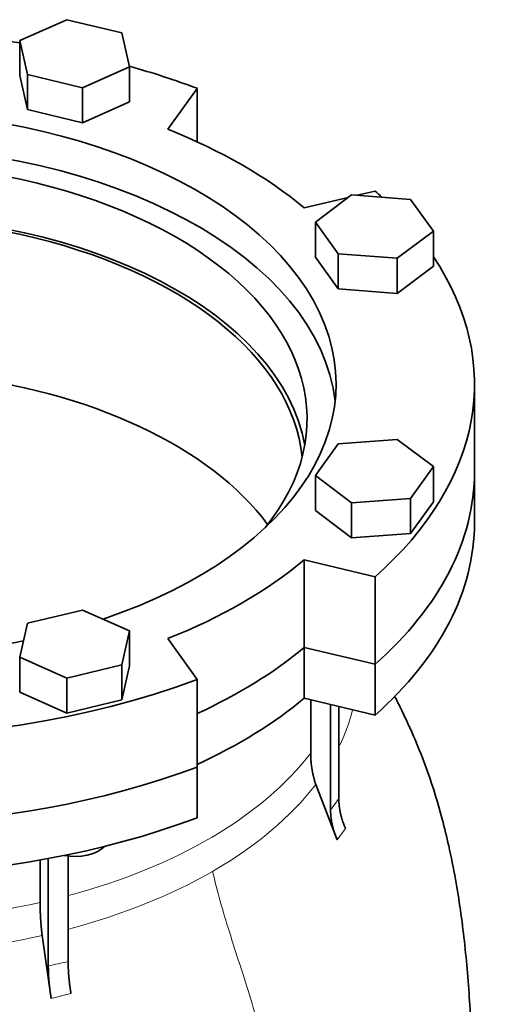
# Model space of a CAD drawing. Header units: millimetres. Extents: x 462 to 1346, y -1444 to 1443.
# Tile 11 of 29: x 1233 to 1346, y -570 to -340. Entities that reach past the tile are written whole.
import ezdxf

# ---------------------------------------------------------------- set-up
doc = ezdxf.new("R2010")
doc.units = ezdxf.units.MM
doc.layers.add('VSI344-454_FLANG', color=7, linetype='Continuous')
doc.layers.add('VSI344-454_TESTA', color=7, linetype='Continuous')

# ---------------------------------------------------------------- blocks, each defined once
blk = doc.blocks.new('SE4')
at = {"layer": 'VSI344-454_FLANG', "color": 7, "linetype": 'Continuous', "lineweight": 35}
for p, q in [((1244.49, -339.99), (1233.49, -344.86)), ((1257.29, -343.05), (1244.49, -339.99)), ((1259.1, -350.98), (1257.29, -343.05)), ((1233.49, -344.86), (1233.49, -353.02)), ((1233.49, -344.86), (1235.3, -352.79)), ((1248.1, -355.85), (1259.1, -350.98)), ((1259.1, -350.98), (1259.1, -359.14)), ((1233.49, -353.02), (1235.3, -360.95)), ((1235.3, -352.79), (1235.3, -360.95)), ((1235.3, -352.79), (1248.1, -355.85)), ((1248.1, -355.85), (1248.1, -364.01)), ((1267.96, -365.51), (1274.8, -355.99)), ((1274.8, -355.99), (1274.8, -368.43)), ((1248.1, -364.01), (1259.1, -359.14)), ((1235.3, -360.95), (1248.1, -364.01)), ((1310.81, -380.83), (1302.37, -387.18)), ((1324.55, -381.88), (1310.81, -380.83)), ((1316.27, -379.93), (1312.11, -380.93)), ((1310.01, -381.43), (1299.78, -383.88)), ((1329.85, -389.27), (1324.55, -381.88)), ((1302.37, -387.18), (1302.37, -395.34)), ((1302.37, -387.18), (1307.68, -394.57)), ((1321.41, -395.61), (1329.85, -389.27)), ((1329.85, -389.27), (1329.85, -397.43)), ((1307.68, -394.57), (1307.68, -402.74)), ((1307.68, -394.57), (1321.41, -395.61)), ((1302.37, -395.34), (1307.68, -402.74)), ((1321.41, -395.61), (1321.41, -403.78)), ((1321.41, -403.78), (1329.85, -397.43)), ((1307.68, -402.74), (1321.41, -403.78)), ((1339.43, -445.3), (1339.43, -424.89)), ((1321.41, -437.84), (1307.68, -438.88)), ((1329.85, -444.18), (1321.41, -437.84)), ((1307.68, -438.88), (1302.37, -446.27)), ((1324.55, -451.57), (1329.85, -444.18)), ((1329.85, -444.18), (1329.85, -452.35)), ((1302.37, -446.27), (1302.37, -454.44)), ((1302.37, -446.27), (1310.81, -452.62)), ((1310.81, -452.62), (1324.55, -451.57)), ((1324.55, -451.57), (1324.55, -459.74)), ((1302.37, -454.44), (1310.81, -460.78)), ((1310.81, -452.62), (1310.81, -460.78)), ((1324.55, -459.74), (1329.85, -452.35)), ((1310.81, -460.78), (1324.55, -459.74)), ((1299.78, -465.9), (1316.27, -469.85)), ((1299.78, -486.31), (1299.78, -465.9)), ((1316.27, -469.85), (1316.27, -490.26)), ((1248.1, -477.6), (1235.3, -480.66)), ((1259.1, -482.47), (1248.1, -477.6)), ((1235.3, -480.66), (1233.49, -488.6)), ((1257.29, -490.4), (1259.1, -482.47)), ((1259.1, -482.47), (1259.1, -490.64)), ((1274.8, -493.79), (1267.96, -484.27)), ((1299.78, -486.31), (1316.27, -490.26)), ((1233.49, -488.6), (1233.49, -496.76)), ((1233.49, -488.6), (1244.49, -493.47)), ((1244.49, -493.47), (1257.29, -490.4)), ((1257.29, -490.4), (1257.29, -498.57)), ((1257.29, -498.57), (1259.1, -490.64)), ((1244.49, -493.47), (1244.49, -501.63)), ((1274.8, -493.79), (1274.8, -514.21)), ((1233.49, -496.76), (1244.49, -501.63)), ((1244.49, -501.63), (1257.29, -498.57))]:
    blk.add_line(p, q, dxfattribs=at)
for centre, major_axis, start_param, end_param in [((1196.93, -424.89), (142.5, 0), 1.311301, 1.830292), ((1196.93, -424.89), (142.5, 0), 0.992709, 1.119576), ((1196.93, -424.89), (-110.25, 0), 2.103318, 6.283185), ((1196.93, -424.89), (125, 0), 0.604412, 0.966385), ((1196.93, -433.06), (110.25, 0), 0.064181, 3.077412), ((1196.93, -433.06), (-103.5, 0), 2.703137, 6.283185), ((1196.93, -424.89), (-142.5, 0), 3.699007, 3.71968), ((1196.93, -445.3), (103.5, 0), 0.102659, 3.038933), ((1196.93, -424.89), (142.5, 0), 2.772791, 5.290477), ((1196.93, -424.89), (-142.5, 0), 2.563505, 3.510394), ((1196.93, -445.3), (142.5, 0), 3.141593, 5.290477), ((1196.93, -445.3), (-142.5, 0), 2.563505, 3.141593), ((1196.93, -424.89), (125, 0), 5.316801, 5.678774), ((1196.93, -424.89), (-110.25, 0), 1.224323, 1.91727), ((1196.93, -445.3), (125, 0), 5.384862, 5.678774)]:
    blk.add_ellipse(centre, major_axis=major_axis, ratio=0.57735, start_param=start_param, end_param=end_param, dxfattribs=at)
at = {"layer": 'VSI344-454_TESTA', "color": 7, "linetype": 'Continuous', "lineweight": 35}
for p, q in [((1339.43, -457.14), (1339.43, -445.3)), ((1316.27, -490.26), (1299.78, -486.31)), ((1299.78, -486.31), (1299.78, -498.15)), ((1316.27, -490.26), (1316.27, -502.1)), ((1316.27, -502.1), (1299.78, -498.15)), ((1301.27, -498.51), (1301.27, -510.96)), ((1305.91, -499.62), (1305.91, -524.24)), ((1307.83, -500.08), (1307.83, -521.58)), ((1274.8, -526.05), (1274.8, -514.21)), ((1307.48, -531.2), (1302.44, -518.27)), ((1238.24, -535.88), (1238.24, -545.79)), ((1240.16, -535.51), (1240.16, -560.65)), ((1244.78, -534.88), (1244.78, -559.54)), ((1240.81, -568.13), (1238.72, -553.49))]:
    blk.add_line(p, q, dxfattribs=at)
at = {"layer": 'VSI344-454_TESTA', "color": 4, "linetype": 'Continuous', "lineweight": 9}
for p, q in [((1305.91, -524.24), (1307.83, -521.58)), ((1307.48, -531.2), (1309.39, -528.53)), ((1240.81, -568.13), (1245.43, -567.03))]:
    blk.add_line(p, q, dxfattribs=at)
at = {"layer": 'VSI344-454_TESTA', "color": 7, "linetype": 'Continuous', "lineweight": 35}
for centre, major_axis, start_param, end_param in [((1196.93, -445.3), (-102.5, 0), 3.197731, 5.497787), ((1196.93, -480.82), (-102.5, 0), 3.543769, 5.497787), ((1196.93, -445.3), (142.5, 0), 3.141593, 5.290477), ((1196.93, -445.3), (-142.5, 0), 2.563505, 3.141593), ((1196.93, -457.14), (142.5, 0), 3.141593, 5.290477), ((1196.93, -457.14), (-142.5, 0), 2.563505, 3.141593), ((1196.93, -445.3), (125, 0), 5.384862, 5.678774), ((1196.93, -457.14), (125, 0), 5.384862, 5.678774), ((1246.3, -530.44), (-8, 0), 1.255839, 2.627445)]:
    blk.add_ellipse(centre, major_axis=major_axis, ratio=0.57735, start_param=start_param, end_param=end_param, dxfattribs=at)
at = {"layer": 'VSI344-454_TESTA', "color": 4, "linetype": 'Continuous', "lineweight": 9}
for centre, major_axis, start_param, end_param in [((1196.93, -491.47), (-115.26, 0), 2.873661, 3.000264), ((1196.93, -484.44), (114, 0), 5.146143, 5.868555), ((1196.93, -491.47), (115.26, 0), 5.497787, 5.868795), ((1196.93, -491.47), (115.26, 0), 5.140939, 5.497787), ((1196.93, -484.44), (114, 0), 4.341621, 5.083156), ((1196.93, -491.47), (-115.26, 0), 1.199788, 1.941804)]:
    blk.add_ellipse(centre, major_axis=major_axis, ratio=0.57735, start_param=start_param, end_param=end_param, dxfattribs=at)
at = {"layer": 'VSI344-454_TESTA', "color": 7, "linetype": 'Continuous', "lineweight": 35}
for points, degree, knots in [([(1339.28, -602.89), (1339.28, -601.94), (1339.28, -599.85), (1339.22, -596.4), (1339.15, -592.96), (1339.07, -588.72), (1338.95, -583.4), (1338.72, -576.74), (1338.36, -569.68), (1337.83, -562.31), (1337.12, -554.89), (1336.2, -547.6), (1335.02, -540.17), (1333.6, -533.1), (1331.91, -526.13), (1329.97, -519.47), (1327.63, -512.74), (1325.02, -506.37), (1322.69, -501.39), (1321.28, -498.57), (1320.8, -497.65)], 3, [0, 0, 0, 0, 0.0173779, 0.0452151, 0.0714711, 0.0986395, 0.1435961, 0.1892615, 0.2403731, 0.2926769, 0.3433569, 0.3919674, 0.4395965, 0.4915954, 0.5324941, 0.5782102, 0.6248971, 0.6696224, 0.7104518, 0.7305848, 0.7305848, 0.7305848, 0.7305848]), ([(1301.27, -510.96), (1301.27, -512.74), (1301.56, -514.58), (1301.86, -516.42), (1302.44, -518.27)], 2, [0, 0, 0, 0.5, 0.5, 1, 1, 1]), ([(1307.83, -521.58), (1307.83, -523.27), (1308.22, -525.03), (1308.62, -526.79), (1309.39, -528.53)], 2, [0, 0, 0, 0.5, 0.5, 1, 1, 1]), ([(1307.48, -531.2), (1306.71, -529.46), (1306.31, -527.7), (1305.91, -525.94), (1305.91, -524.24)], 2, [0, 0, 0, 0.5, 0.5, 1, 1, 1]), ([(1238.24, -545.79), (1238.24, -547.57), (1238.36, -549.51), (1238.48, -551.45), (1238.72, -553.49)], 2, [0, 0, 0, 0.5, 0.5, 1, 1, 1]), ([(1244.78, -559.54), (1244.78, -561.24), (1244.94, -563.13), (1245.11, -565.02), (1245.43, -567.03)], 2, [0, 0, 0, 0.499868, 0.499868, 1, 1, 1]), ([(1240.81, -568.13), (1240.49, -566.13), (1240.32, -564.23), (1240.16, -562.35), (1240.16, -560.65)], 2, [0, 0, 0, 0.500133, 0.500133, 1, 1, 1])]:
    blk.add_open_spline(points, degree=degree, knots=knots, dxfattribs=at)
at = {"layer": 'VSI344-454_TESTA', "color": 4, "linetype": 'Continuous', "lineweight": 9}
for points, knots in [([(1278.43, -538.53), (1279.46, -543.1), (1282.26, -552.75), (1287.4, -568.09), (1291.77, -583.97), (1294.42, -598.99), (1295.99, -613.08), (1296.87, -626.63), (1297.35, -639.87), (1297.49, -651.2), (1297.59, -658.24), (1297.59, -660.98)], [0, 0, 0, 0, 0.117079, 0.240569, 0.360617, 0.476421, 0.590288, 0.703407, 0.816259, 0.929029, 1, 1, 1, 1]), ([(1240.16, -560.65), (1240.16, -560.65), (1240.16, -560.65), (1240.16, -560.65), (1240.93, -560.43), (1242.48, -560.04), (1244.01, -559.7), (1244.78, -559.54), (1244.78, -559.54), (1244.78, -559.54), (1244.78, -559.54)], [0, 0, 0, 0, 0.000018, 0.000018, 0.000018, 0.5, 0.999982, 0.999982, 0.999982, 1, 1, 1, 1])]:
    blk.add_open_spline(points, degree=3, knots=knots, dxfattribs=at)

msp = doc.modelspace()

# ---------------------------------------------------------------- block references
msp.add_blockref('SE4', (0, 0))

doc.saveas('drawing.dxf')
